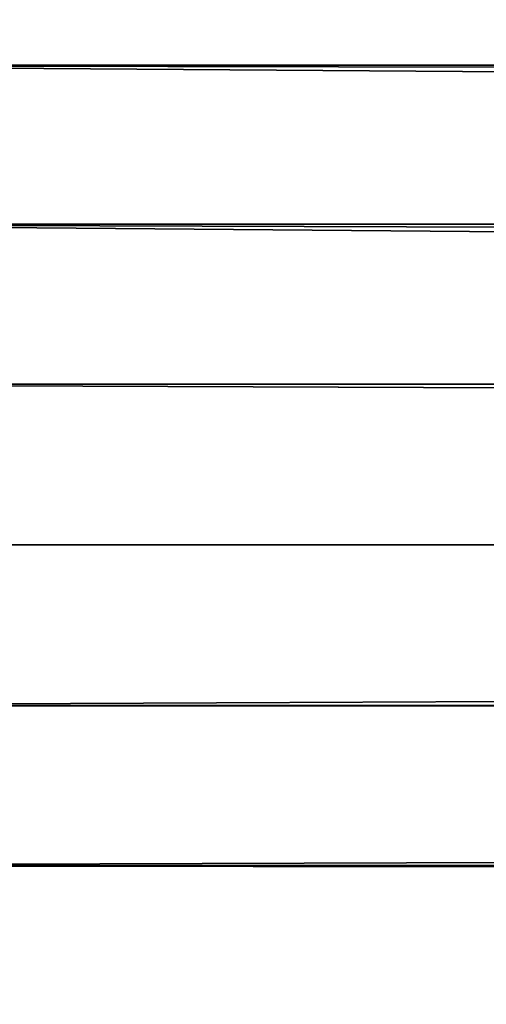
# Model space of a CAD drawing. Header units: metres. Extents: x -22 to 244, y -22 to 22.
# Tile 131 of 154: x 118.51 to 121.11, y -2.57 to 2.93. Entities that reach past the tile are written whole.
import ezdxf

# ---------------------------------------------------------------- set-up
doc = ezdxf.new("R2010")
doc.units = ezdxf.units.M
doc.layers.add('solid_10_151_023_XXX', color=7, linetype='CONTINUOUS')

msp = doc.modelspace()

# ---------------------------------------------------------------- linework, layer by layer
at = {"layer": 'solid_10_151_023_XXX'}
for points in [[(232.582153, 2.680048, 231.913895), (232.642029, 3.560277, 231.749374), (105.407654, 3.560335, 185.439835), (105.347771, 2.6801, 185.60437)], [(214.980179, 2.448437, 191.89473), (116.137779, 2.6801, 155.959061), (116.077896, 3.560335, 156.123596), (215.071014, 2.941615, 192.017487)], [(232.539246, 1.791403, 232.031784), (232.582153, 2.680048, 231.913895), (105.347771, 2.6801, 185.60437), (105.304863, 1.791432, 185.72226)], [(214.850357, 1.466295, 191.718582), (116.180687, 1.791432, 155.841171), (116.137779, 2.6801, 155.959061), (214.906815, 1.956683, 191.795273)], [(214.980179, 2.448437, 191.89473), (214.906815, 1.956683, 191.795273), (116.137779, 2.6801, 155.959061)], [(232.513443, 0.897122, 232.102676), (232.539246, 1.791403, 232.031784), (105.304863, 1.791432, 185.72226), (105.27906, 0.897127, 185.793137)], [(214.786469, 0.488298, 191.631607), (116.20649, 0.897127, 155.770279), (116.180687, 1.791432, 155.841171), (214.810349, 0.976964, 191.664139)], [(214.850357, 1.466295, 191.718582), (214.810349, 0.976964, 191.664139), (116.180687, 1.791432, 155.841171)], [(105.27906, 0.897127, 185.793137), (105.270454, 0, 185.816803), (232.504837, 0, 232.126328), (232.513443, 0.897122, 232.102676)], [(214.786469, 0.488298, 191.631607), (214.778534, 0, 191.620789), (116.215096, 0, 155.746628), (116.20649, 0.897127, 155.770279)], [(214.778534, 0, 191.620789), (214.786469, -0.488294, 191.631607), (116.20649, -0.897127, 155.770279), (116.215096, 0, 155.746628)], [(232.513443, -0.897122, 232.102676), (232.504837, 0, 232.126328), (105.270454, 0, 185.816803), (105.27906, -0.897127, 185.793137)], [(214.786469, -0.488294, 191.631607), (214.810349, -0.976954, 191.664139), (116.20649, -0.897127, 155.770279)], [(232.539246, -1.791403, 232.031784), (232.513443, -0.897122, 232.102676), (105.27906, -0.897127, 185.793137), (105.304863, -1.791432, 185.72226)], [(214.810349, -0.976954, 191.664139), (214.850357, -1.466281, 191.718582), (116.180687, -1.791432, 155.841171), (116.20649, -0.897127, 155.770279)], [(214.850357, -1.466281, 191.718582), (214.906815, -1.956665, 191.795273), (116.180687, -1.791432, 155.841171)], [(232.582153, -2.680048, 231.913895), (232.539246, -1.791403, 232.031784), (105.304863, -1.791432, 185.72226), (105.347771, -2.6801, 185.60437)], [(214.906815, -1.956665, 191.795273), (214.980179, -2.448415, 191.894714), (116.137779, -2.6801, 155.959061), (116.180687, -1.791432, 155.841171)], [(214.980179, -2.448415, 191.894714), (215.071014, -2.941589, 192.017471), (116.137779, -2.6801, 155.959061)]]:
    msp.add_3dface(points, dxfattribs=at)

doc.saveas('drawing.dxf')
